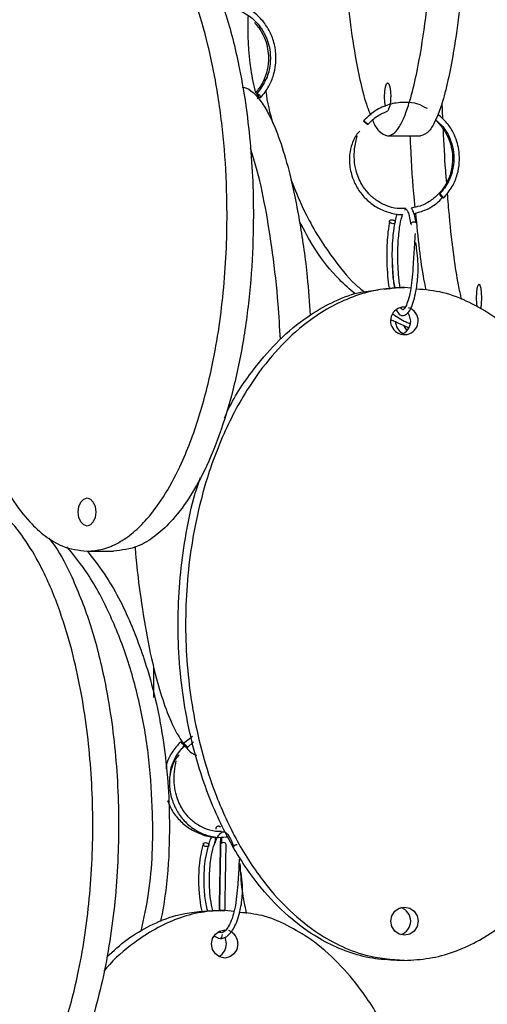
# Model space of a CAD drawing. Header units: millimetres. Extents: x 331 to 1634, y 417 to 1709.
# Tile 91 of 142: x 1408 to 1450, y 531 to 618. Entities that reach past the tile are written whole.
import ezdxf

# ---------------------------------------------------------------- set-up
doc = ezdxf.new("R2010")
doc.units = ezdxf.units.MM

msp = doc.modelspace()

# ---------------------------------------------------------------- linework, layer by layer
at = {"color": 7, "linetype": 'Continuous', "lineweight": 25}
for p, q in [((1429.797, 617.773), (1429.826, 617.478)), ((1430.24, 613.201), (1430.27, 612.898)), ((1429.587, 611.315), (1429.761, 611.491)), ((1446.05, 610.98), (1446.098, 609.529)), ((1441.207, 607.998), (1444.132, 607.998)), ((1443.322, 600.072), (1443.301, 600.089)), ((1440.911, 594.342), (1442.043, 594.498)), ((1442.043, 594.498), (1442.71, 594.498)), ((1443.273, 594.42), (1442.71, 594.498)), ((1443.077, 590.882), (1441.502, 591.606)), ((1414.431, 570.974), (1416.776, 570.974)), ((1420.378, 557.929), (1420.378, 560.682)), ((1423.812, 554.47), (1422.99, 553.814)), ((1423.367, 553.485), (1423.923, 553.968)), ((1422.917, 553.402), (1423.163, 553.643)), ((1425.847, 545.488), (1425.832, 544.984)), ((1425.666, 538.959), (1426.692, 538.959)), ((1427.526, 538.841), (1426.692, 538.959)), ((1442.71, 534.498), (1442.043, 534.498))]:
    msp.add_line(p, q, dxfattribs=at)
at = {"color": 7, "linetype": 'Continuous', "lineweight": 25, "flags": 128}
for points in [[(1441.006, 610.633), (1440.95, 611.019), (1440.929, 611.498), (1440.95, 611.976), (1441.01, 612.382), (1441.1, 612.653), (1441.207, 612.748), (1441.313, 612.653), (1441.403, 612.382), (1441.464, 611.976), (1441.485, 611.498), (1441.485, 611.498)], [(1429.894, 611.424), (1429.915, 611.439), (1429.908, 611.478), (1429.873, 611.536), (1429.816, 611.604), (1429.746, 611.671), (1429.673, 611.728), (1429.608, 611.765), (1429.562, 611.777), (1429.541, 611.763), (1429.548, 611.724), (1429.583, 611.666), (1429.64, 611.598), (1429.71, 611.53), (1429.783, 611.474), (1429.848, 611.436), (1429.894, 611.424)], [(1445.701, 609.18), (1445.698, 609.192), (1445.708, 609.214)], [(1446.188, 602.462), (1446.198, 602.477), (1446.179, 602.516), (1446.136, 602.574), (1446.074, 602.642), (1446.004, 602.709), (1445.935, 602.766), (1445.879, 602.803), (1445.844, 602.816), (1445.834, 602.801), (1445.853, 602.762), (1445.896, 602.704), (1445.957, 602.636), (1446.028, 602.569), (1446.096, 602.512), (1446.153, 602.475), (1446.188, 602.462)], [(1441.59, 600.533), (1441.686, 600.521), (1441.774, 600.484), (1441.84, 600.427), (1441.874, 600.359), (1441.87, 600.292), (1441.83, 600.234), (1441.759, 600.194), (1441.669, 600.18), (1441.572, 600.192), (1441.484, 600.229), (1441.419, 600.286), (1441.385, 600.354), (1441.388, 600.421), (1441.429, 600.479), (1441.499, 600.519), (1441.59, 600.533)], [(1449.133, 593.552), (1449.149, 594.031), (1449.197, 594.436), (1449.267, 594.707), (1449.35, 594.802), (1449.433, 594.707), (1449.504, 594.436), (1449.551, 594.031), (1449.567, 593.552), (1449.551, 593.074), (1449.504, 592.668), (1449.5, 592.651)], [(1449.175, 592.809), (1449.149, 593.074), (1449.133, 593.552)], [(1443.262, 591.498), (1443.169, 591.976), (1443.012, 592.256)], [(1442.651, 591.07), (1442.67, 591.019), (1442.92, 590.629)], [(1415.21, 574.474), (1415.151, 573.995), (1414.982, 573.59), (1414.729, 573.319), (1414.431, 573.224), (1414.132, 573.319), (1413.879, 573.59), (1413.711, 573.995), (1413.651, 574.474), (1413.711, 574.952), (1413.879, 575.357), (1414.132, 575.628), (1414.431, 575.724), (1414.729, 575.628), (1414.982, 575.357), (1415.151, 574.952), (1415.21, 574.474)], [(1423.365, 553.486), (1423.353, 553.482), (1423.322, 553.489), (1423.268, 553.517), (1423.217, 553.551), (1423.157, 553.598), (1423.096, 553.653), (1423.044, 553.707), (1423.008, 553.753), (1422.99, 553.786), (1422.988, 553.811), (1423.005, 553.817), (1423.005, 553.817)], [(1424.969, 544.995), (1425.064, 544.983), (1425.154, 544.945), (1425.225, 544.889), (1425.266, 544.821), (1425.271, 544.753), (1425.239, 544.695), (1425.176, 544.656), (1425.09, 544.641), (1424.995, 544.654), (1424.906, 544.691), (1424.835, 544.748), (1424.794, 544.815), (1424.789, 544.883), (1424.82, 544.941), (1424.884, 544.98), (1424.969, 544.995)], [(1426.827, 544.804), (1426.828, 544.815), (1426.809, 544.883), (1426.754, 544.941), (1426.673, 544.98), (1426.578, 544.995)], [(1443.929, 537.998), (1443.836, 537.519), (1443.572, 537.114), (1443.177, 536.843), (1442.71, 536.748), (1442.244, 536.843), (1441.849, 537.114), (1441.585, 537.519), (1441.492, 537.998), (1441.585, 538.476), (1441.849, 538.882), (1442.244, 539.153), (1442.71, 539.248), (1443.177, 539.153), (1443.572, 538.882), (1443.836, 538.476), (1443.929, 537.998)], [(1427.866, 535.959), (1427.777, 535.481), (1427.522, 535.076), (1427.141, 534.805), (1426.692, 534.709), (1426.242, 534.805), (1425.861, 535.076), (1425.606, 535.481), (1425.517, 535.959), (1425.606, 536.438), (1425.861, 536.843), (1426.242, 537.114), (1426.692, 537.209), (1426.815, 537.203)], [(1426.84, 535.959), (1426.751, 536.438), (1426.694, 536.563)]]:
    msp.add_lwpolyline(points, dxfattribs=at)
at = {"color": 7, "linetype": 'Continuous', "lineweight": 25}
for centre, radius, start, end in [((1439.46, 611.238), 2.041, 331.62392, 7.31731), ((1442.697, 591.517), 1.232, 83.40105, 359.11538), ((1442.686, 591.51), 1.243, 359.44387, 71.43328), ((1443.163, 591.491), 1.253, 179.66923, 242.58026), ((1442.019, 591.485), 1.242, 286.71671, 0.57351), ((1418.96, 549.89), 5.582, 44.18045, 47.33798), ((1426.115, 557.075), 4.567, 222.40352, 225.86823), ((1426.544, 544.776), 0.222, 81.2541, 167.11176), ((1442.019, 538.01), 1.242, 359.42649, 73.28329), ((1442.019, 537.985), 1.242, 286.71671, 0.57351), ((1426.632, 535.988), 1.235, 358.67727, 70.21953), ((1425.583, 535.942), 1.257, 298.27099, 0.78788)]:
    msp.add_arc(centre, radius, start, end, dxfattribs=at)
for points, knots in [([(1439.817, 666.472), (1439.793, 666.427), (1439.609, 666.079), (1439.227, 664.926), (1438.694, 662.908), (1438.117, 659.792), (1437.591, 655.804), (1437.119, 650.438), (1436.806, 644.101), (1436.717, 636.996), (1436.852, 631.021), (1437.093, 626.34), (1437.367, 622.627), (1437.758, 618.818), (1438.251, 615.394), (1438.804, 612.645), (1439.267, 610.87), (1439.585, 610.102), (1439.684, 609.862)], [0, 0, 0, 0, 0.005363, 0.040891, 0.093842, 0.148292, 0.225482, 0.304805, 0.411327, 0.520898, 0.629012, 0.684722, 0.740418, 0.807597, 0.876155, 0.92596, 0.97694, 1, 1, 1, 1]), ([(1441.207, 607.998), (1441.376, 608.037), (1441.714, 608.114), (1442.209, 608.708), (1442.679, 609.625), (1443.194, 611.054), (1443.721, 613.109), (1444.302, 616.23), (1444.826, 620.212), (1445.29, 625.611), (1445.563, 630.399), (1445.59, 633.576), (1445.597, 634.391)], [0, 0, 0, 0, 0.063236, 0.126499, 0.190512, 0.254573, 0.352317, 0.450217, 0.59266, 0.735332, 0.932084, 1, 1, 1, 1]), ([(1412.552, 630.587), (1412.246, 630.476), (1411.476, 630.195), (1410.311, 629.341), (1408.875, 627.934), (1407.394, 625.874), (1405.772, 622.772), (1404.301, 618.779), (1402.978, 613.414), (1402.101, 607.077), (1401.85, 599.972), (1402.229, 593.997), (1402.904, 589.316), (1403.671, 585.604), (1404.766, 581.792), (1406.151, 578.374), (1407.695, 575.608), (1409.172, 573.669), (1410.703, 572.275), (1412.402, 571.225), (1413.686, 571.066), (1414.431, 570.974)], [0, 0, 0, 0, 0.019816, 0.049756, 0.080338, 0.125918, 0.172788, 0.239233, 0.307515, 0.399208, 0.493526, 0.586591, 0.634546, 0.682489, 0.740317, 0.799331, 0.842203, 0.886087, 0.919175, 0.95313, 1, 1, 1, 1]), ([(1414.431, 570.974), (1414.904, 571.012), (1415.852, 571.09), (1417.239, 571.684), (1418.556, 572.601), (1419.998, 574.03), (1421.474, 576.084), (1423.103, 579.206), (1424.567, 583.188), (1425.893, 588.585), (1426.764, 594.902), (1426.982, 601.243), (1426.719, 606.803), (1426.165, 611.531), (1425.286, 616.013), (1424.09, 620.17), (1422.699, 623.597), (1421.159, 626.348), (1419.676, 628.293), (1418.15, 629.675), (1416.452, 630.724), (1415.175, 630.882), (1414.431, 630.974)], [0, 0, 0, 0, 0.028732, 0.057477, 0.086562, 0.11567, 0.160081, 0.204563, 0.269285, 0.33411, 0.423508, 0.512972, 0.573515, 0.634229, 0.694701, 0.750912, 0.807051, 0.84879, 0.89047, 0.922717, 0.954932, 1, 1, 1, 1]), ([(1416.776, 630.974), (1417.25, 630.935), (1418.197, 630.857), (1419.584, 630.263), (1420.901, 629.346), (1422.343, 627.917), (1423.819, 625.863), (1425.448, 622.741), (1426.912, 618.759), (1428.239, 613.362), (1429.11, 607.045), (1429.327, 600.704), (1429.064, 595.144), (1428.51, 590.416), (1427.632, 585.934), (1426.436, 581.778), (1425.045, 578.35), (1423.505, 575.6), (1422.022, 573.654), (1420.496, 572.272), (1418.797, 571.223), (1417.521, 571.065), (1416.776, 570.974)], [0, 0, 0, 0, 0.0287324, 0.0574768, 0.0865624, 0.1156695, 0.160081, 0.2045635, 0.2692848, 0.3341101, 0.4235075, 0.5129719, 0.5735152, 0.6342289, 0.6947006, 0.750912, 0.8070511, 0.8487904, 0.8904698, 0.9227172, 0.9549322, 1, 1, 1, 1]), ([(1448.166, 625.578), (1448.107, 624.675), (1447.955, 622.346), (1447.576, 618.806), (1447.083, 615.374), (1446.533, 612.624), (1446.004, 610.678), (1445.459, 609.296), (1444.853, 608.247), (1444.397, 608.089), (1444.132, 607.998)], [0, 0, 0, 0, 0.104429, 0.26932, 0.434, 0.556439, 0.678702, 0.773297, 0.867797, 1, 1, 1, 1]), ([(1429.909, 611.429), (1430.167, 611.75), (1430.652, 612.354), (1431.168, 613.636), (1431.338, 615.048), (1431.091, 616.452), (1430.607, 617.569), (1429.778, 618.685), (1428.679, 619.521), (1427.768, 619.756), (1427.439, 619.841)], [0, 0, 0, 0, 0.117718, 0.221365, 0.385786, 0.507472, 0.615804, 0.725143, 0.900648, 1, 1, 1, 1]), ([(1426.403, 619.458), (1426.714, 619.444), (1427.543, 619.408), (1428.705, 618.896), (1429.652, 618.053), (1430.241, 617.175), (1430.586, 616.323), (1430.775, 615.39), (1430.772, 614.303), (1430.449, 612.969), (1429.865, 612.194), (1429.547, 611.773)], [0, 0, 0, 0, 0.092643, 0.246305, 0.363922, 0.457184, 0.545866, 0.621903, 0.723022, 0.849089, 1, 1, 1, 1]), ([(1429.48, 611.82), (1429.316, 612.514), (1428.785, 614.747), (1428.783, 617.059), (1428.781, 618.653)], [0, 0, 0, 0, 0.310464, 1, 1, 1, 1]), ([(1429.335, 618.144), (1429.567, 617.861), (1430.006, 617.325), (1430.491, 616.173), (1430.663, 614.902), (1430.459, 613.649), (1430.067, 612.654), (1429.658, 612.124), (1429.452, 611.856)], [0, 0, 0, 0, 0.161116, 0.304684, 0.538065, 0.70329, 0.849887, 1, 1, 1, 1]), ([(1428.242, 612.366), (1428.377, 612.341), (1428.772, 612.27), (1429.41, 611.742), (1430.133, 610.834), (1430.924, 609.402), (1431.733, 607.349), (1432.629, 604.228), (1433.422, 600.239), (1434.035, 595.984), (1434.225, 593.156), (1434.301, 592.012)], [0, 0, 0, 0, 0.041068, 0.119945, 0.199759, 0.279632, 0.401502, 0.523567, 0.701169, 0.879057, 1, 1, 1, 1]), ([(1430.353, 612.045), (1430.355, 612.019), (1430.451, 611.016), (1430.723, 610.043), (1430.988, 609.096)], [0, 0, 0, 0, 0.025589, 1, 1, 1, 1]), ([(1444.746, 610.437), (1444.468, 610.593), (1443.856, 610.936), (1442.723, 611.036), (1441.47, 610.9), (1440.153, 610.376), (1439.44, 609.704), (1439.069, 609.354)], [0, 0, 0, 0, 0.151433, 0.333788, 0.536021, 0.758131, 1, 1, 1, 1]), ([(1439.441, 609.021), (1439.718, 609.295), (1440.24, 609.812), (1440.908, 610.097), (1441.221, 610.231)], [0, 0, 0, 0, 0.531801, 1, 1, 1, 1]), ([(1439.074, 609.356), (1439.081, 609.354), (1439.095, 609.35), (1439.136, 609.325), (1439.189, 609.286), (1439.247, 609.239), (1439.308, 609.185), (1439.361, 609.134), (1439.386, 609.106), (1439.396, 609.095)], [0, 0, 0, 0, 0.132512, 0.300123, 0.432625, 0.578745, 0.732765, 0.886784, 1, 1, 1, 1]), ([(1439.868, 609.392), (1439.872, 609.383), (1440.042, 608.947), (1440.487, 608.281), (1440.943, 608.102), (1441.207, 607.998)], [0, 0, 0, 0, 0.008877, 0.425252, 1, 1, 1, 1]), ([(1445.484, 609.431), (1445.704, 609.243), (1446.36, 608.682), (1446.907, 607.541), (1447.147, 606.247), (1447.073, 605.083), (1446.679, 603.854), (1446.126, 603.17), (1445.837, 602.814)], [0, 0, 0, 0, 0.117466, 0.34991, 0.48958, 0.644517, 0.814655, 1, 1, 1, 1]), ([(1446.195, 602.464), (1446.47, 602.795), (1446.996, 603.428), (1447.442, 604.537), (1447.626, 605.591), (1447.598, 606.782), (1447.268, 607.956), (1446.612, 609.118), (1446.009, 609.654), (1445.685, 609.942)], [0, 0, 0, 0, 0.153743, 0.293572, 0.419475, 0.531443, 0.712961, 0.84595, 1, 1, 1, 1]), ([(1438.742, 608.438), (1438.681, 608.38), (1438.36, 608.073), (1438.012, 607.345), (1437.796, 606.403), (1437.792, 605.372), (1438.022, 604.31), (1438.54, 603.239), (1439.262, 602.345), (1440.179, 601.629), (1441.24, 601.18), (1442.06, 600.976), (1442.5, 601.012), (1442.56, 601.017)], [0, 0, 0, 0, 0.024428, 0.129517, 0.222631, 0.302756, 0.424774, 0.532985, 0.643867, 0.756643, 0.869522, 0.982401, 1, 1, 1, 1]), ([(1439.439, 609.023), (1439.438, 609.021), (1439.435, 609.018), (1439.413, 609.026), (1439.373, 609.05), (1439.32, 609.089), (1439.263, 609.136), (1439.209, 609.183), (1439.18, 609.212), (1439.17, 609.222)], [0, 0, 0, 0, 0.074602, 0.223807, 0.412532, 0.561725, 0.726252, 0.899674, 1, 1, 1, 1]), ([(1445.7, 609.181), (1445.94, 608.897), (1446.393, 608.361), (1446.893, 607.21), (1447.068, 605.941), (1446.857, 604.687), (1446.438, 603.702), (1445.83, 602.862), (1445.036, 602.191), (1444.18, 601.733), (1443.58, 601.623), (1443.319, 601.574)], [0, 0, 0, 0, 0.113189, 0.214035, 0.377945, 0.493981, 0.596946, 0.702401, 0.809649, 0.916949, 1, 1, 1, 1]), ([(1446.149, 608.591), (1446.206, 607.353), (1446.284, 605.665), (1446.416, 604.1), (1446.452, 603.682)], [0, 0, 0, 0, 0.733407, 1, 1, 1, 1]), ([(1442.82, 601.526), (1442.568, 601.519), (1441.972, 601.501), (1441.064, 601.766), (1440.177, 602.238), (1439.447, 602.888), (1438.801, 603.766), (1438.272, 605.094), (1438.163, 606.625), (1438.402, 607.635), (1438.494, 608.022)], [0, 0, 0, 0, 0.083868, 0.197997, 0.309838, 0.414889, 0.516938, 0.663827, 0.871105, 1, 1, 1, 1]), ([(1443.663, 601.654), (1443.64, 601.875), (1443.462, 603.56), (1443.313, 605.72), (1443.239, 607.696), (1443.228, 607.998)], [0, 0, 0, 0, 0.113653, 0.864417, 1, 1, 1, 1]), ([(1431.658, 589.874), (1431.598, 590.92), (1431.446, 593.543), (1431.003, 597.501), (1430.346, 601.644), (1429.675, 604.784), (1429.161, 606.376), (1428.995, 606.889)], [0, 0, 0, 0, 0.167584, 0.419901, 0.654441, 0.888681, 1, 1, 1, 1]), ([(1432.586, 604.11), (1433.02, 603.041), (1434.013, 600.592), (1436.007, 597.483), (1437.789, 595.204), (1438.86, 594.315), (1439.123, 594.097)], [0, 0, 0, 0, 0.283235, 0.648402, 0.913683, 1, 1, 1, 1]), ([(1443.535, 601.085), (1443.902, 601.182), (1444.632, 601.377), (1445.503, 601.896), (1445.93, 602.342), (1446.095, 602.514)], [0, 0, 0, 0, 0.3831322, 0.7621832, 1, 1, 1, 1]), ([(1446.515, 602.896), (1446.567, 602.225), (1446.722, 600.196), (1447.052, 597.452), (1447.424, 594.939), (1447.674, 593.844), (1447.771, 593.418)], [0, 0, 0, 0, 0.182175, 0.551264, 0.825681, 1, 1, 1, 1]), ([(1442.729, 601.398), (1442.75, 601.431), (1442.824, 601.547), (1442.88, 601.483), (1443.082, 601.131), (1443.205, 600.503), (1443.276, 600.139)], [0, 0, 0, 0, 0.107155, 0.369702, 0.634943, 1, 1, 1, 1]), ([(1443.767, 600.236), (1443.681, 600.655), (1443.565, 601.224), (1443.37, 601.502), (1443.319, 601.574)], [0, 0, 0, 0, 0.737478, 1, 1, 1, 1]), ([(1442.047, 601.065), (1441.997, 600.925), (1441.926, 600.725), (1441.884, 600.419), (1441.872, 600.329)], [0, 0, 0, 0, 0.704734, 1, 1, 1, 1]), ([(1442.347, 594.429), (1442.321, 594.566), (1442.227, 595.044), (1442.146, 596.035), (1442.104, 597.214), (1442.133, 598.532), (1442.251, 599.783), (1442.426, 600.685), (1442.53, 600.942), (1442.56, 601.017)], [0, 0, 0, 0, 0.067679, 0.23606, 0.388554, 0.525003, 0.748523, 0.92673, 1, 1, 1, 1]), ([(1444.635, 594.291), (1444.571, 594.596), (1444.349, 595.649), (1444.028, 597.929), (1443.822, 600.049), (1443.716, 601.142)], [0, 0, 0, 0, 0.164884, 0.569272, 1, 1, 1, 1]), ([(1438.313, 593.919), (1437.837, 594.332), (1436.493, 595.499), (1434.785, 597.684), (1433.789, 599.566), (1433.343, 600.409)], [0, 0, 0, 0, 0.232431, 0.655861, 1, 1, 1, 1]), ([(1441.389, 600.424), (1441.336, 600.112), (1441.235, 599.524), (1441.135, 598.268), (1441.115, 596.886), (1441.2, 595.53), (1441.282, 594.715), (1441.353, 594.377), (1441.361, 594.341)], [0, 0, 0, 0, 0.185149, 0.349564, 0.615413, 0.803081, 0.978993, 1, 1, 1, 1]), ([(1441.857, 594.397), (1441.836, 594.509), (1441.745, 595.003), (1441.664, 595.924), (1441.619, 597.071), (1441.63, 598.142), (1441.704, 599.294), (1441.812, 599.946), (1441.869, 600.289)], [0, 0, 0, 0, 0.065731, 0.291099, 0.436357, 0.60301, 0.790927, 1, 1, 1, 1]), ([(1443.277, 600.139), (1443.275, 600.156), (1443.272, 600.192), (1443.3, 600.245), (1443.346, 600.292), (1443.388, 600.314), (1443.408, 600.324)], [0, 0, 0, 0, 0.251286, 0.517827, 0.770697, 1, 1, 1, 1]), ([(1443.657, 599.312), (1443.64, 598.98), (1443.592, 598.106), (1443.481, 596.721), (1443.417, 595.421), (1443.278, 594.379), (1443.101, 593.52), (1442.836, 592.767), (1442.593, 592.387), (1442.447, 592.593), (1442.376, 592.693)], [0, 0, 0, 0, 0.0986855, 0.2590588, 0.3688274, 0.4691658, 0.5770756, 0.6838773, 0.844982, 1, 1, 1, 1]), ([(1441.983, 592.485), (1442.095, 592.308), (1442.309, 591.968), (1442.741, 591.982), (1443.112, 592.285), (1443.384, 592.812), (1443.607, 593.52), (1443.8, 594.474), (1443.981, 595.952), (1443.889, 597.417), (1443.748, 598.271), (1443.71, 598.501)], [0, 0, 0, 0, 0.11309, 0.216377, 0.321058, 0.421742, 0.519071, 0.615866, 0.75077, 0.932715, 1, 1, 1, 1]), ([(1441.628, 597.046), (1441.627, 596.919), (1441.623, 596.255), (1441.692, 595.277), (1441.815, 594.621), (1441.857, 594.397)], [0, 0, 0, 0, 0.135211, 0.7053744, 1, 1, 1, 1]), ([(1442.71, 594.498), (1441.98, 594.461), (1440.498, 594.386), (1438.337, 593.793), (1436.266, 592.876), (1434.024, 591.454), (1431.707, 589.4), (1429.171, 586.295), (1426.871, 582.303), (1424.802, 576.938), (1423.431, 570.601), (1423.039, 563.496), (1423.631, 557.521), (1424.687, 552.84), (1425.886, 549.128), (1427.599, 545.316), (1429.763, 541.898), (1432.178, 539.132), (1434.489, 537.193), (1436.882, 535.799), (1439.539, 534.749), (1441.546, 534.59), (1442.71, 534.498)], [0, 0, 0, 0, 0.028337, 0.057482, 0.086271, 0.115678, 0.159507, 0.204576, 0.268467, 0.334125, 0.422295, 0.512989, 0.602477, 0.648589, 0.69469, 0.750296, 0.807042, 0.848267, 0.890464, 0.922281, 0.954931, 1, 1, 1, 1]), ([(1442.71, 534.498), (1443.451, 534.537), (1444.933, 534.614), (1447.101, 535.208), (1449.161, 536.125), (1451.416, 537.554), (1453.724, 539.609), (1456.271, 542.73), (1458.56, 546.712), (1460.635, 552.109), (1461.996, 558.427), (1462.336, 564.768), (1461.925, 570.327), (1461.059, 575.055), (1459.685, 579.537), (1457.815, 583.694), (1455.64, 587.121), (1453.232, 589.871), (1450.913, 591.82), (1448.526, 593.193), (1446.21, 594.14), (1444.571, 594.283), (1443.764, 594.353)], [0, 0, 0, 0, 0.0291332, 0.0582786, 0.0877699, 0.117283, 0.1623139, 0.2074169, 0.2730411, 0.3387706, 0.4294151, 0.5201273, 0.5815151, 0.6430758, 0.704391, 0.7613864, 0.8183087, 0.8606302, 0.902891, 0.9355882, 0.9682525, 1, 1, 1, 1]), ([(1426.682, 582.882), (1426.789, 583.123), (1427.5, 584.73), (1429.117, 587.087), (1431.506, 589.865), (1433.821, 591.806), (1436.217, 593.185), (1438.335, 594.076), (1439.775, 594.212), (1440.374, 594.269)], [0, 0, 0, 0, 0.042159, 0.280654, 0.453911, 0.631257, 0.764977, 0.902198, 1, 1, 1, 1]), ([(1441.675, 592.129), (1442.055, 591.865), (1442.549, 591.522), (1443.103, 591.317), (1443.231, 591.27)], [0, 0, 0, 0, 0.769305, 1, 1, 1, 1]), ([(1442.043, 534.498), (1441.312, 534.535), (1439.83, 534.609), (1437.669, 535.203), (1435.599, 536.12), (1433.357, 537.542), (1431.039, 539.596), (1428.504, 542.7), (1426.204, 546.692), (1424.134, 552.057), (1422.766, 558.394), (1422.363, 565.503), (1422.989, 571.466), (1423.824, 575.458), (1424.369, 577.072), (1424.525, 577.536)], [0, 0, 0, 0, 0.042475, 0.086162, 0.129315, 0.173394, 0.239091, 0.306646, 0.402416, 0.500832, 0.632993, 0.768938, 0.903075, 0.972194, 1, 1, 1, 1]), ([(1402.087, 516.552), (1402.569, 516.589), (1403.546, 516.664), (1404.971, 517.257), (1406.336, 518.174), (1407.814, 519.596), (1409.342, 521.65), (1411.014, 524.755), (1412.53, 528.747), (1413.895, 534.112), (1414.799, 540.449), (1415.057, 547.554), (1414.667, 553.529), (1413.97, 558.21), (1413.18, 561.922), (1412.051, 565.734), (1410.623, 569.15), (1409.032, 571.922), (1407.506, 573.843), (1406.043, 575.191), (1405.119, 575.669), (1404.708, 575.881)], [0, 0, 0, 0, 0.0299, 0.060654, 0.091032, 0.122062, 0.168309, 0.215866, 0.283283, 0.352564, 0.4456, 0.541298, 0.635725, 0.684382, 0.733027, 0.791701, 0.85158, 0.895079, 0.939605, 0.973178, 1, 1, 1, 1]), ([(1411.022, 572.156), (1411.212, 571.913), (1411.992, 570.911), (1413.295, 568.32), (1414.834, 564.367), (1416.191, 558.989), (1417.097, 552.657), (1417.355, 545.55), (1416.965, 539.576), (1416.269, 534.894), (1415.477, 531.184), (1414.354, 527.361), (1412.905, 523.984), (1411.735, 521.782), (1411.062, 520.958), (1410.939, 520.808)], [0, 0, 0, 0, 0.020284, 0.083548, 0.173234, 0.265398, 0.389164, 0.516473, 0.642089, 0.706817, 0.77153, 0.849584, 0.929241, 0.987108, 1, 1, 1, 1]), ([(1419.254, 537.107), (1419.498, 538.235), (1420.239, 541.658), (1420.36, 546.828), (1420.022, 552.381), (1419.246, 557.11), (1418.03, 561.595), (1416.357, 565.739), (1414.571, 569.013), (1413.163, 570.723), (1412.642, 571.357)], [0, 0, 0, 0, 0.095402, 0.289658, 0.421118, 0.552947, 0.684252, 0.806305, 0.928202, 1, 1, 1, 1]), ([(1414.468, 570.974), (1415.044, 570.226), (1416.604, 568.2), (1418.518, 564.327), (1420.374, 558.945), (1421.586, 552.621), (1421.863, 546.287), (1421.601, 541.373), (1421.152, 538.881), (1420.985, 537.956)], [0, 0, 0, 0, 0.085429, 0.231696, 0.378198, 0.580231, 0.782416, 0.91924, 1, 1, 1, 1]), ([(1418.701, 571.387), (1418.716, 571.196), (1418.823, 569.818), (1419.157, 567.095), (1419.747, 563.276), (1420.509, 559.86), (1421.356, 557.096), (1422.166, 555.147), (1423.008, 553.782), (1423.658, 552.961), (1424.066, 552.835), (1424.18, 552.8)], [0, 0, 0, 0, 0.022648, 0.163903, 0.33428, 0.508154, 0.634467, 0.763761, 0.861249, 0.961289, 1, 1, 1, 1]), ([(1447.56, 516.552), (1448.298, 516.589), (1449.795, 516.664), (1451.978, 517.257), (1454.07, 518.174), (1456.334, 519.596), (1458.675, 521.65), (1461.237, 524.755), (1463.56, 528.747), (1465.65, 534.112), (1467.035, 540.449), (1467.432, 547.555), (1466.83, 553.527), (1465.772, 558.214), (1464.532, 561.907), (1463.357, 564.771), (1462.33, 566.31), (1462.115, 566.632)], [0, 0, 0, 0, 0.03704, 0.075138, 0.11277, 0.151209, 0.208501, 0.267413, 0.350929, 0.436754, 0.552006, 0.670557, 0.787533, 0.847808, 0.90807, 0.980755, 1, 1, 1, 1]), ([(1422.742, 553.995), (1422.476, 553.679), (1421.974, 553.082), (1421.529, 552.233), (1421.479, 551.719), (1421.465, 551.573)], [0, 0, 0, 0, 0.445578, 0.842526, 1, 1, 1, 1]), ([(1421.85, 551.076), (1421.863, 551.223), (1421.914, 551.756), (1422.292, 552.676), (1422.818, 553.308), (1423.096, 553.641)], [0, 0, 0, 0, 0.152052, 0.552515, 1, 1, 1, 1]), ([(1423.005, 553.817), (1423.014, 553.816), (1423.035, 553.812), (1423.084, 553.787), (1423.142, 553.748), (1423.202, 553.701), (1423.263, 553.646), (1423.315, 553.593), (1423.336, 553.563), (1423.347, 553.55)], [0, 0, 0, 0, 0.129684, 0.293719, 0.423395, 0.566397, 0.717131, 0.867864, 1, 1, 1, 1]), ([(1422.627, 552.816), (1422.596, 552.786), (1422.314, 552.507), (1421.981, 551.807), (1421.763, 550.866), (1421.752, 549.834), (1421.971, 548.774), (1422.468, 547.703), (1423.162, 546.808), (1424.045, 546.095), (1425.067, 545.631), (1426.089, 545.416), (1426.745, 545.493), (1427.033, 545.527)], [0, 0, 0, 0, 0.012121, 0.111554, 0.199549, 0.275203, 0.390321, 0.492385, 0.596991, 0.70341, 0.809949, 0.916502, 1, 1, 1, 1]), ([(1426.414, 545.991), (1426.231, 545.986), (1425.72, 545.974), (1424.907, 546.229), (1424.057, 546.698), (1423.357, 547.348), (1422.737, 548.225), (1422.226, 549.556), (1422.112, 551.022), (1422.312, 551.972), (1422.381, 552.298)], [0, 0, 0, 0, 0.066022, 0.185026, 0.301663, 0.411242, 0.517705, 0.670903, 0.886841, 1, 1, 1, 1]), ([(1421.602, 548.75), (1421.71, 548.475), (1421.959, 547.838), (1422.63, 546.982), (1423.533, 546.22), (1424.6, 545.719), (1425.399, 545.478), (1425.819, 545.487), (1425.847, 545.488)], [0, 0, 0, 0, 0.156586, 0.361077, 0.569076, 0.777205, 0.985351, 1, 1, 1, 1]), ([(1426.312, 546.388), (1426.311, 546.389), (1426.298, 546.405), (1426.253, 546.433), (1426.184, 546.458), (1426.11, 546.46), (1426.031, 546.439), (1425.969, 546.396), (1425.93, 546.347), (1425.907, 546.304), (1425.893, 546.257), (1425.891, 546.225), (1425.89, 546.209)], [0, 0, 0, 0, 0.007039, 0.111597, 0.283668, 0.419099, 0.554632, 0.699076, 0.774445, 0.850541, 0.926147, 1, 1, 1, 1]), ([(1425.545, 545.536), (1425.47, 545.406), (1425.344, 545.192), (1425.266, 544.871), (1425.236, 544.743)], [0, 0, 0, 0, 0.602345, 1, 1, 1, 1]), ([(1425.637, 538.955), (1425.616, 539.026), (1425.508, 539.396), (1425.4, 540.205), (1425.323, 541.266), (1425.334, 542.53), (1425.476, 543.799), (1425.762, 544.893), (1426.089, 545.608), (1426.426, 545.967), (1426.716, 545.986), (1427.02, 545.695), (1427.282, 545.224), (1427.418, 544.804), (1427.492, 544.576)], [0, 0, 0, 0, 0.01976, 0.104326, 0.182877, 0.255336, 0.379485, 0.474249, 0.562957, 0.666607, 0.7696, 0.861486, 0.924795, 1, 1, 1, 1]), ([(1426.223, 539.066), (1426.23, 539.445), (1426.245, 540.225), (1426.267, 541.565), (1426.29, 542.952), (1426.314, 544.239), (1426.334, 545.141), (1426.345, 545.423), (1426.347, 545.495)], [0, 0, 0, 0, 0.1693106, 0.3481416, 0.534705, 0.7290011, 0.9309339, 1, 1, 1, 1]), ([(1426.449, 544.967), (1426.446, 545.083), (1426.441, 545.294), (1426.436, 545.433), (1426.434, 545.496)], [0, 0, 0, 0, 0.549129, 1, 1, 1, 1]), ([(1424.793, 544.88), (1424.709, 544.577), (1424.548, 543.994), (1424.382, 542.74), (1424.338, 541.347), (1424.457, 539.981), (1424.574, 539.172), (1424.675, 538.843), (1424.683, 538.819)], [0, 0, 0, 0, 0.1809628, 0.347746, 0.6173321, 0.8076046, 0.9859801, 1, 1, 1, 1]), ([(1425.178, 538.89), (1425.149, 538.998), (1425.017, 539.486), (1424.902, 540.394), (1424.845, 541.532), (1424.872, 542.594), (1424.995, 543.735), (1425.168, 544.38), (1425.258, 544.72)], [0, 0, 0, 0, 0.0638915, 0.2897643, 0.4353437, 0.6023402, 0.7906038, 1, 1, 1, 1]), ([(1426.328, 544.825), (1426.318, 544.371), (1426.3, 543.549), (1426.277, 542.161), (1426.258, 541.07), (1426.244, 540.14), (1426.228, 539.435), (1426.241, 539.074), (1426.245, 538.959)], [0, 0, 0, 0, 0.2694961, 0.4873719, 0.6534893, 0.7749562, 0.9287875, 1, 1, 1, 1]), ([(1426.716, 538.956), (1426.719, 539.037), (1426.735, 539.381), (1426.742, 540.23), (1426.768, 541.561), (1426.789, 542.905), (1426.81, 544.031), (1426.822, 544.544), (1426.828, 544.811)], [0, 0, 0, 0, 0.0478949, 0.204349, 0.4151144, 0.6798677, 0.8331582, 1, 1, 1, 1]), ([(1427.496, 544.575), (1427.492, 544.582), (1427.482, 544.606), (1427.491, 544.653), (1427.524, 544.707), (1427.576, 544.753), (1427.644, 544.79), (1427.72, 544.814), (1427.771, 544.816), (1427.794, 544.817)], [0, 0, 0, 0, 0.076117, 0.23658, 0.397043, 0.549276, 0.687321, 0.861945, 1, 1, 1, 1]), ([(1427.972, 543.534), (1427.967, 543.278), (1427.952, 542.481), (1427.826, 540.827), (1427.654, 539.16), (1427.29, 538.01), (1426.896, 537.245), (1426.496, 536.886), (1426.218, 537.001), (1426.111, 537.045)], [0, 0, 0, 0, 0.081099, 0.253095, 0.476107, 0.591224, 0.705215, 0.887094, 1, 1, 1, 1]), ([(1425.768, 536.691), (1425.889, 536.611), (1426.211, 536.399), (1426.727, 536.481), (1427.337, 536.996), (1427.747, 537.808), (1428.081, 538.927), (1428.284, 540.064), (1428.286, 541.245), (1428.191, 542.08), (1428.088, 542.558), (1428.057, 542.703)], [0, 0, 0, 0, 0.0860529, 0.228402, 0.3465393, 0.5126254, 0.6129786, 0.7583285, 0.8507794, 0.9548113, 1, 1, 1, 1]), ([(1428.055, 543.149), (1428.092, 542.342), (1428.161, 540.838), (1428.475, 539.367), (1428.62, 538.685)], [0, 0, 0, 0, 0.536383, 1, 1, 1, 1]), ([(1426.692, 538.959), (1425.987, 538.923), (1424.559, 538.848), (1422.477, 538.253), (1420.477, 537.34), (1418.335, 535.901), (1416.789, 534.611), (1416.015, 533.623), (1415.937, 533.524)], [0, 0, 0, 0, 0.1723823, 0.3496867, 0.5248195, 0.7037142, 0.970343, 1, 1, 1, 1]), ([(1416.213, 534.814), (1416.792, 535.349), (1417.97, 536.435), (1420.053, 537.652), (1422.607, 538.711), (1424.543, 538.868), (1425.666, 538.959)], [0, 0, 0, 0, 0.219481, 0.446198, 0.678853, 1, 1, 1, 1]), ([(1426.692, 478.959), (1427.406, 478.998), (1428.834, 479.076), (1430.924, 479.67), (1432.909, 480.587), (1435.082, 482.016), (1437.307, 484.07), (1439.762, 487.192), (1441.968, 491.174), (1443.968, 496.571), (1445.281, 502.888), (1445.608, 509.229), (1445.212, 514.789), (1444.377, 519.517), (1443.053, 523.999), (1441.25, 528.155), (1439.154, 531.583), (1436.833, 534.333), (1434.598, 536.282), (1432.296, 537.652), (1430.164, 538.569), (1428.691, 538.707), (1428.018, 538.771)], [0, 0, 0, 0, 0.029258, 0.058529, 0.088146, 0.117786, 0.16301, 0.208307, 0.274212, 0.340224, 0.431257, 0.522358, 0.58401, 0.645834, 0.707412, 0.764652, 0.821819, 0.864322, 0.906764, 0.939601, 0.972406, 1, 1, 1, 1]), ([(1426.33, 536.469), (1426.363, 536.487), (1426.422, 536.518), (1426.483, 536.725), (1426.51, 536.815)], [0, 0, 0, 0, 0.563543, 1, 1, 1, 1])]:
    msp.add_open_spline(points, degree=3, knots=knots, dxfattribs=at)
at = {"color": 1, "linetype": 'Continuous', "lineweight": 25}
for points, knots in [([(1439.146, 609.245), (1439.131, 609.261), (1439.102, 609.291), (1439.074, 609.328), (1439.062, 609.352), (1439.071, 609.355), (1439.074, 609.356)], [0, 0, 0, 0, 0.252478, 0.481425, 0.771036, 1, 1, 1, 1]), ([(1439.396, 609.095), (1439.399, 609.091), (1439.415, 609.074), (1439.434, 609.048), (1439.446, 609.026), (1439.441, 609.023), (1439.439, 609.023)], [0, 0, 0, 0, 0.08241, 0.414269, 0.834059, 1, 1, 1, 1]), ([(1443.408, 600.324), (1443.436, 600.334), (1443.486, 600.353), (1443.539, 600.355), (1443.563, 600.356)], [0, 0, 0, 0, 0.558475, 1, 1, 1, 1]), ([(1443.563, 600.356), (1443.585, 600.354), (1443.637, 600.35), (1443.7, 600.325), (1443.744, 600.286), (1443.766, 600.255), (1443.766, 600.237), (1443.766, 600.236)], [0, 0, 0, 0, 0.225525, 0.510787, 0.736296, 0.984981, 1, 1, 1, 1]), ([(1423.347, 553.55), (1423.347, 553.549), (1423.359, 553.533), (1423.37, 553.51), (1423.375, 553.489), (1423.366, 553.486), (1423.365, 553.486)], [0, 0, 0, 0, 0.032266, 0.417304, 0.904366, 1, 1, 1, 1])]:
    msp.add_open_spline(points, degree=3, knots=knots, dxfattribs=at)

doc.saveas('drawing.dxf')
